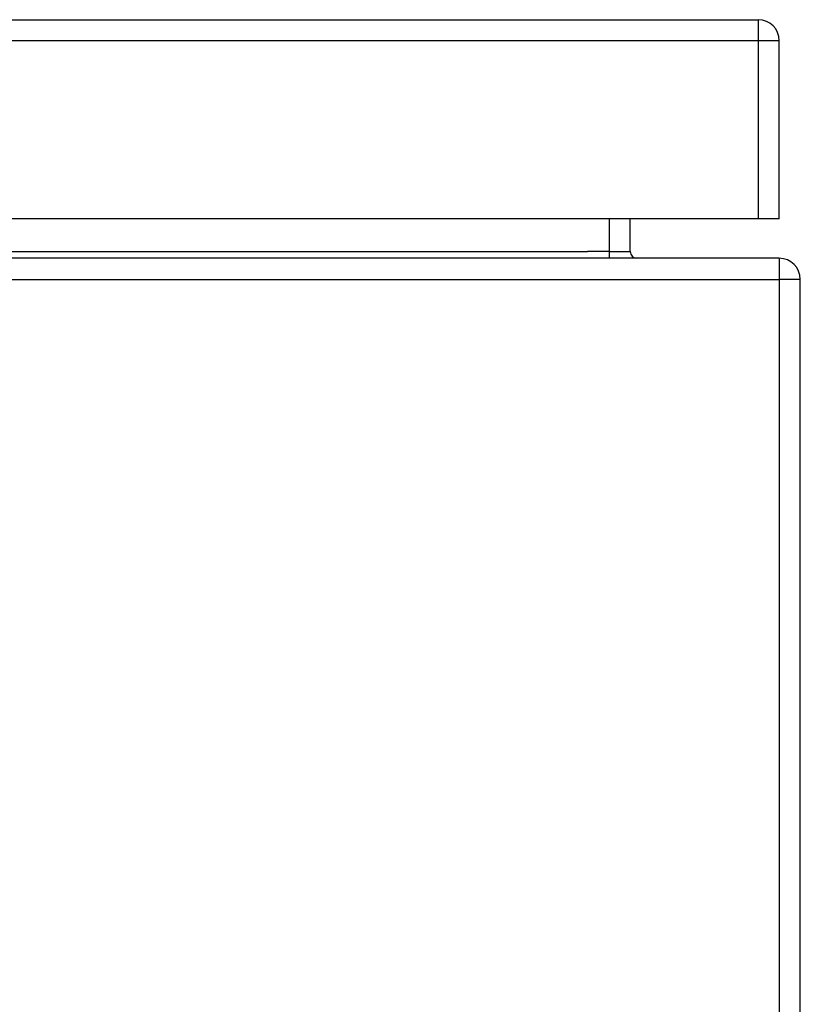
# Model space of a CAD drawing. Header units: inches. Extents: x 12 to 265, y 22 to 126.
# Tile 37 of 110: x 56.39 to 60.06, y 120.87 to 125.49. Entities that reach past the tile are written whole.
import ezdxf

# ---------------------------------------------------------------- set-up
doc = ezdxf.new("R2010")
doc.units = ezdxf.units.IN
doc.header["$MEASUREMENT"] = 0
doc.layers.add('Visible Edges(ANSI)', color=7, linetype='Continuous', lineweight=25)
doc.layers.add('Visible Tangent Edges(ANSI)', color=7, linetype='Continuous', lineweight=25)

msp = doc.modelspace()

# ---------------------------------------------------------------- linework, layer by layer
at = {"layer": 'Visible Edges(ANSI)'}
for p, q in [((12.2543, 125.4907), (59.8593, 125.4907)), ((59.9583, 124.5567), (59.9583, 125.3917)), ((59.8593, 124.5567), (12.2543, 124.5567)), ((59.2587, 124.4022), (59.2587, 124.5567)), ((59.9583, 124.5567), (59.8593, 124.5567)), ((59.9578, 124.3712), (12.1558, 124.3712)), ((60.0568, 116.4702), (60.0568, 124.2722))]:
    msp.add_line(p, q, dxfattribs=at)
for centre, radius, start, end in [((59.8593, 125.3917), 0.099, 0, 90), ((59.2897, 124.4022), 0.031, 180, 270), ((59.9578, 124.2722), 0.099, 0, 90)]:
    msp.add_arc(centre, radius, start, end, dxfattribs=at)
at = {"layer": 'Visible Tangent Edges(ANSI)'}
for p, q in [((59.8593, 125.4907), (59.8593, 125.3917)), ((59.8593, 125.3917), (12.2543, 125.3917)), ((59.9583, 125.3917), (59.8593, 125.3917)), ((59.8593, 125.3917), (59.8593, 124.5567)), ((59.1597, 124.5567), (59.1597, 124.4022)), ((13.055, 124.4022), (59.0587, 124.4022)), ((59.1597, 124.4022), (59.0587, 124.4022)), ((59.1597, 124.4022), (59.1597, 124.3712)), ((59.1597, 124.4022), (59.2587, 124.4022)), ((59.9578, 124.3712), (59.9578, 124.2722)), ((12.1558, 124.2722), (59.9578, 124.2722)), ((59.9578, 124.2722), (59.9578, 116.4702)), ((60.0568, 124.2722), (59.9578, 124.2722))]:
    msp.add_line(p, q, dxfattribs=at)

doc.saveas('drawing.dxf')
